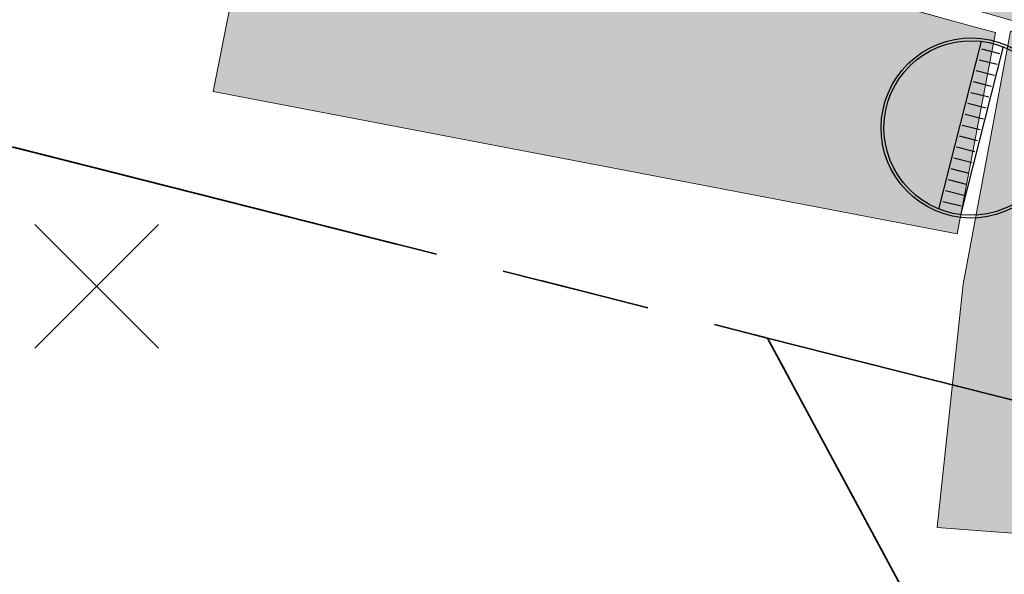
# Model space of a CAD drawing. Header units: metres. Extents: x 538891 to 1080079, y 6588829 to 13178720.
# Tile 226 of 256: x 539683 to 539692, y 6589345 to 6589350. Entities that reach past the tile are written whole.
import ezdxf

# ---------------------------------------------------------------- set-up
doc = ezdxf.new("R2010")
doc.units = ezdxf.units.M
doc.header["$LTSCALE"] = 0.4
doc.linetypes.add('KATASTRIPIIR', pattern=[17.5, 10, -2.5, 2.500000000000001, -2.500000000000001])
doc.layers.add('GEO', color=7, linetype='Continuous')
doc.layers.add('KOLDE PST', color=7, linetype='Continuous')
doc.styles.add('Arial', font='arial.ttf')
doc.linetypes.add('#15_019061_PP_ELV-4-01_v01_Puhas$0$KABEL3', pattern='A,7.5,-1.659124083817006,-0.8408759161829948,["y",Arial,S=1.199999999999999,R=180,X=-0.8408759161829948,Y=0.1340145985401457],0,5.5,0,-0.8408759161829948,["y",Arial,S=1.199999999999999,R=0,X=-0.8408759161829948,Y=-0.5999999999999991],-1.659124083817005', length=18)

# ---------------------------------------------------------------- blocks, each defined once
blk = doc.blocks.new('#9_019061_PP_TL (2D)')
at = {"linetype": 'Continuous', "lineweight": 0, "true_color": 0xffdf7f}
h = blk.add_hatch(color=41, dxfattribs=at)
edge = h.paths.add_edge_path()
edge.add_line((540093.1978481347, 6589254.743324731), (540093.146, 6589254.465))
edge.add_line((540093.146, 6589254.465), (540094.3853489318, 6589252.136326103))
edge.add_line((540094.3853489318, 6589252.136326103), (540094.986, 6589252.456))
edge.add_line((540094.986, 6589252.456), (540103.6059195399, 6589257.074582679))
edge.add_arc((540150.834169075, 6589168.929855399), 100.0000025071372, 116.44621425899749, 118.18255976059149, ccw=False)
edge.add_arc((540095.9215872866, 6589279.326861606), 23.29999999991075, 296.4462142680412, 299.24814112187)
edge.add_line((540107.3058026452, 6589258.997335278), (540112.4282403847, 6589261.865819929))
edge.add_arc((540122.2000990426, 6589244.415582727), 20.00000000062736, 105.1498865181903, 119.2481410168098, ccw=False)
edge.add_arc((540113.5234440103, 6589276.461731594), 13.19999999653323, 285.1498865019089, 311.7372745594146)
edge.add_line((540122.3108945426, 6589266.611822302), (540125.4900468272, 6589269.448055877))
edge.add_arc((540132.1472063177, 6589261.986003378), 9.999999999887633, 119.87563034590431, 131.7372745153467, ccw=False)
edge.add_line((540127.1660165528, 6589270.657090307), (540132.8249590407, 6589273.907924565))
edge.add_line((540132.8249590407, 6589273.907924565), (540146.319758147, 6589281.701715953))
edge.add_arc((540147.3200050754, 6589279.969807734), 1.999999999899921, 28.428544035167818, 120.0081686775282, ccw=False)
edge.add_line((540149.0788281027, 6589280.921932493), (540157.6423817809, 6589285.608110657))
edge.add_line((540157.6423817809, 6589285.608110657), (540157.7559090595, 6589285.670560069))
edge.add_line((540157.7559090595, 6589285.670560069), (540156.315, 6589288.29))
edge.add_line((540156.315, 6589288.29), (540156.1928396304, 6589288.20295493))
edge.add_line((540156.1928396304, 6589288.20295493), (540155.2166624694, 6589289.572936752))
edge.add_arc((540152.0812130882, 6589287.338780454), 3.849999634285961, 35.47167339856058, 120.0081736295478)
edge.add_line((540150.1557376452, 6589290.672703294), (540146.7880922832, 6589288.727752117))
edge.add_arc((540143.9973105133, 6589287.55258505), 3.028115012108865, -59.781962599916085, 22.8354164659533, ccw=False)
edge.add_line((540145.5213365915, 6589284.935941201), (540131.2277688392, 6589276.680828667))
edge.add_line((540131.2277688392, 6589276.680828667), (540125.1700361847, 6589273.199508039))
edge.add_arc((540132.9624128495, 6589260.971070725), 14.500200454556, 122.5066748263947, 131.4711661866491)
edge.add_line((540123.359755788, 6589271.835912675), (540120.1806034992, 6589268.999679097))
edge.add_arc((540113.5234440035, 6589276.461731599), 10.00000000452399, 285.1532856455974, 311.7372745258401, ccw=False)
edge.add_arc((540122.2020001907, 6589244.416097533), 23.19999999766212, 105.1532856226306, 119.2515382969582)
edge.add_line((540110.8654439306, 6589264.657700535), (540105.5631319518, 6589261.689038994))
edge.add_arc((540097.3547711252, 6589276.347235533), 16.79999741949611, 259.4475243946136, 299.2481442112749, ccw=False)
edge.add_line((540094.2780870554, 6589259.831366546), (540081.8364144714, 6589262.146484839))
edge.add_line((540081.8364144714, 6589262.146484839), (540052.5990385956, 6589269.509689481))
edge.add_arc((540053.5759037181, 6589273.38857135), 3.999998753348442, 182.0300320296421, 255.8644724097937, ccw=False)
edge.add_line((540049.5784153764, 6589273.246878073), (540048.6421167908, 6589273.47981982))
edge.add_line((540048.6421167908, 6589273.47981982), (540045.8175890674, 6589274.18253414))
edge.add_line((540045.8175890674, 6589274.18253414), (540045.3008038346, 6589274.31110515))
edge.add_arc((540042.4250705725, 6589275.165598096), 2.999999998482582, 255.8644589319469, 343.4512541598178, ccw=False)
edge.add_line((540041.6924208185, 6589272.256435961), (540018.8726568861, 6589277.988506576))
edge.add_arc((539971.0356544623, 6589087.090992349), 196.7999993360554, 75.931946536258, 79.22948156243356)
edge.add_line((540007.8128223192, 6589280.424071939), (540002.0095884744, 6589281.522610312))
edge.add_line((540002.0095884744, 6589281.522610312), (539997.5083307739, 6589282.378870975))
edge.add_arc((540016.8261046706, 6589383.72755512), 103.1733113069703, 256.3749796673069, 259.2084670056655, ccw=False)
edge.add_line((539992.5219253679, 6589283.457723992), (539978.8204607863, 6589286.891173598))
edge.add_line((539978.8204607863, 6589286.891173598), (539967.7381795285, 6589289.668282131))
edge.add_arc((539845.423242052, 6588801.560409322), 503.1999994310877, 75.93194653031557, 78.32380173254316)
edge.add_line((539947.2611047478, 6589294.347674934), (539874.8046918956, 6589309.321288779))
edge.add_arc((539935.5188388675, 6589603.11337881), 299.9999996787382, 251.5059453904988, 258.32380175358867, ccw=False)
edge.add_line((539840.3569638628, 6589318.606406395), (539826.6230317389, 6589323.200131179))
edge.add_line((539826.6230317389, 6589323.200131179), (539808.2266117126, 6589329.353364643))
edge.add_arc((539791.8904898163, 6589280.513000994), 51.5000000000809, 71.50594538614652, 90.80280647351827)
edge.add_line((539791.16891519, 6589332.007945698), (539784.033388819, 6589331.907958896))
edge.add_arc((539783.7741823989, 6589350.406142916), 18.50000000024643, 240.81113341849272, 270.80280648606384, ccw=False)
edge.add_line((539774.7519168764, 6589334.255331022), (539767.5996946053, 6589338.250749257))
edge.add_arc((539742.4836581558, 6589293.290381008), 51.50000000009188, 60.81113342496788, 86.64022575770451)
edge.add_line((539745.501842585, 6589344.701863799), (539744.0544562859, 6589344.786834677))
edge.add_arc((539759.0023569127, 6589597.263033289), 252.9183081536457, 256.8586961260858, 266.6117478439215, ccw=False)
edge.add_arc((539764.853003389, 6589615.75906929), 272.2642298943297, 253.0709250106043, 256.5446531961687, ccw=False)
edge.add_line((539685.5730097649, 6589355.293153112), (539684.5532260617, 6589352.258749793))
edge.add_arc((539759.8512220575, 6589598.28517938), 257.2912595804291, 252.982927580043, 256.6528358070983)
edge.add_arc((539758.7736295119, 6589595.019502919), 253.8651996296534, 256.7193256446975, 266.6337127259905)
edge.add_line((539743.8669186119, 6589341.592334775), (539745.3143049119, 6589341.507363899))
edge.add_arc((539742.4836581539, 6589293.290381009), 48.30000000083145, 60.811133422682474, 86.64022575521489, ccw=False)
edge.add_line((539766.0390865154, 6589335.457095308), (539773.1913087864, 6589331.461677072))
edge.add_arc((539783.7741823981, 6589350.406142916), 21.7000000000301, 240.8111334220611, 270.8028064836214)
edge.add_line((539784.078224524, 6589328.708273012), (539791.2137508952, 6589328.808259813))
edge.add_arc((539791.8904898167, 6589280.513000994), 48.3000000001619, 71.50594538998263, 90.80280647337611, ccw=False)
edge.add_line((539807.2115517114, 6589326.318623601), (539825.6079717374, 6589320.165390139))
edge.add_line((539825.6079717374, 6589320.165390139), (539839.3419038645, 6589315.571665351))
edge.add_arc((539935.5188389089, 6589603.113378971), 303.199999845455, 251.5059453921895, 258.3238017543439)
edge.add_line((539874.1570743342, 6589306.18750648), (539946.6134871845, 6589291.213892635))
edge.add_arc((539798.6152191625, 6588593.75043412), 712.992821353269, 75.34255523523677, 78.01982117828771, ccw=False)
edge.add_line((539979.0305354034, 6589283.539588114), (539984.2978633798, 6589282.21964855))
edge.add_line((539984.2978633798, 6589282.21964855), (539986.2420131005, 6589281.732464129))
edge.add_line((539986.2420131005, 6589281.732464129), (539991.7600409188, 6589280.349701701))
edge.add_arc((540017.0775393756, 6589385.404899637), 108.0628073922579, 256.4505182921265, 259.195893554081)
edge.add_line((539996.8209807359, 6589279.257633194), (540001.3222383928, 6589278.401372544))
edge.add_line((540001.3222383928, 6589278.401372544), (540007.1755068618, 6589277.287870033))
edge.add_line((540007.1755068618, 6589277.287870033), (540012.1499633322, 6589276.272270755))
edge.add_arc((539969.6586743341, 6589080.838163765), 199.9999995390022, 75.93194654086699, 77.73365481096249, ccw=False)
edge.add_line((540018.2735142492, 6589274.839702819), (540029.9987836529, 6589271.901467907))
edge.add_line((540029.9987836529, 6589271.901467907), (540081.0935137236, 6589259.033659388))
edge.add_line((540081.0935137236, 6589259.033659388), (540086.8792785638, 6589257.955204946))
edge.add_line((540086.8792785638, 6589257.955204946), (540091.5981096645, 6589257.075741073))
edge.add_arc((540091.2316730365, 6589255.109596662), 1.999999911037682, -10.552474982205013, 79.44272560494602, ccw=False)
at = {"linetype": 'Continuous', "lineweight": 0, "true_color": 0xd7cdff}
h = blk.add_hatch(color=254, dxfattribs=at)
edge = h.paths.add_edge_path()
edge.add_line((539691.2316864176, 6589348.216898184), (539691.5844156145, 6589350.061943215))
edge.add_arc((539741.5058885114, 6589533.563959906), 190.1713532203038, 252.6835264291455, 254.7810787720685, ccw=False)
edge.add_line((539684.9015045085, 6589352.012073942), (539684.405, 6589349.522))
edge.add_line((539684.405, 6589349.522), (539691.2316864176, 6589348.216898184))
at = {"linetype": 'Continuous', "lineweight": 0, "true_color": 0xadadad}
h = blk.add_hatch(color=253, dxfattribs=at)
edge = h.paths.add_edge_path()
edge.add_arc((539758.7058367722, 6589594.357138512), 253.299998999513, 254.6654544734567, 256.64356708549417, ccw=False)
edge.add_line((539691.7194955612, 6589350.075089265), (539691.287, 6589347.753))
edge.add_line((539691.287, 6589347.753), (539691.0485, 6589345.5215))
edge.add_line((539691.0485, 6589345.5215), (539694.694, 6589345.245))
edge.add_line((539694.694, 6589345.245), (539694.6758469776, 6589345.352208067))
edge.add_arc((539695.6618129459, 6589345.519157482), 1.000000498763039, 75.78306280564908, 189.6104938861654, ccw=False)
edge.add_line((539695.907407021, 6589346.488530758), (539699.6387914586, 6589345.580680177))
edge.add_line((539699.6387914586, 6589345.580680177), (539700.1914730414, 6589347.908444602))
at = {"color": 41, "linetype": 'Continuous', "lineweight": 9, "true_color": 0xffdf7f, "flags": 128}
blk.add_lwpolyline([(539767.5996946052, 6589338.250749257, 0.1131802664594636), (539745.501842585, 6589344.701863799), (539744.0544562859, 6589344.786834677, -0.04258142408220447), (539701.5005255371, 6589350.968067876, -0.01515815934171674), (539685.5730097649, 6589355.293153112), (539684.5532260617, 6589352.258749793, 0.01601436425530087), (539700.4553414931, 6589347.943569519, 0.04328668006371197), (539743.8669186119, 6589341.592334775), (539745.3143049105, 6589341.507363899, -0.1131802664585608), (539766.0390865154, 6589335.457095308)], format="xyb", dxfattribs=at)
at = {"color": 254, "linetype": 'Continuous', "lineweight": 9, "true_color": 0xd7cdff, "flags": 128}
blk.add_lwpolyline([(539691.2316864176, 6589348.216898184), (539691.5844155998, 6589350.061943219, -0.009152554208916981), (539684.9015045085, 6589352.012073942), (539684.405, 6589349.522)], format="xyb", close=True, dxfattribs=at)
at = {"color": 1, "linetype": 'Continuous', "lineweight": 9, "true_color": 0xff0000, "flags": 128}
blk.add_lwpolyline([(539684.8863406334, 6589352.01680244, 0.009173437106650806), (539691.5844156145, 6589350.061943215)], format="xyb", dxfattribs=at)
at = {"color": 251, "linetype": 'Continuous', "lineweight": 9, "true_color": 0x5b5b5b, "flags": 128}
blk.add_lwpolyline([(539700.1914730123, 6589347.908444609, -0.008631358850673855), (539691.7194955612, 6589350.075089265), (539691.287, 6589347.753), (539691.0485, 6589345.5215), (539694.694, 6589345.245), (539694.6758469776, 6589345.352208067, -0.5419811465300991), (539695.907407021, 6589346.488530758), (539699.6387914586, 6589345.580680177), (539700.1914730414, 6589347.908444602)], format="xyb", close=True, dxfattribs=at)
blk = doc.blocks.new('KOLDE PST TL')
at = {"color": 7}
blk.add_blockref('#9_019061_PP_TL (2D)', (0, 0), dxfattribs=at)
blk = doc.blocks.new('#15_019061_PP_ELV-4-01_v01_Puhas$0$A$C2D7D09D12')
at = {"color": 1, "linetype": 'Continuous', "lineweight": 25, "true_color": 0xff0000}
for p, q in [((0.0353555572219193, 0.03535634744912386), (1.170666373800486, 1.170667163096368)), ((0.03535555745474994, 1.170667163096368), (1.170666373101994, 0.03535634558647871))]:
    blk.add_line(p, q, dxfattribs=at)
blk = doc.blocks.new('#15_019061_PP_ELV-4-01_v01_Puhas$0$A$C02C50846')
at = {"color": 1, "linetype": 'Continuous', "lineweight": 25, "true_color": 0xff0000}
for p, q in [((1.626060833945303, 0.2194851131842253), (0.986388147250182, 1.956806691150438)), ((1.400841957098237, 0.1365607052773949), (0.7611692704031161, 1.873882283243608)), ((2.095482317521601, 1.37874649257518), (2.414446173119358, 1.496187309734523))]:
    blk.add_line(p, q, dxfattribs=at)
at = {"color": 1, "linetype": '#15_019061_PP_ELV-4-01_v01_Puhas$0$KABEL3', "lineweight": 25, "true_color": 0xff0000}
for p, q in [((0.9992655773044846, 1.873859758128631), (0.8115831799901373, 1.804756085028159)), ((1.040727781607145, 1.761250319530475), (0.8530453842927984, 1.692146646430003)), ((1.082189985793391, 1.648640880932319), (0.8945075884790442, 1.579537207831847)), ((1.123652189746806, 1.536031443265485), (0.9359697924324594, 1.466927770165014)), ((1.165114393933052, 1.423422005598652), (0.9774319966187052, 1.354318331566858)), ((1.206576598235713, 1.310812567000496), (1.018894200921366, 1.241708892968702)), ((1.248038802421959, 1.19820312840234), (1.060356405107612, 1.129099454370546)), ((1.286287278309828, 1.08441041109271), (1.098604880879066, 1.015306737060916)), ((1.327749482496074, 0.9718009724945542), (1.140067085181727, 0.90269729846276)), ((1.36921168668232, 0.8591915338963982), (1.181529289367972, 0.7900878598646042)), ((1.410673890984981, 0.7465820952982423), (1.222991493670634, 0.6774784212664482)), ((1.452136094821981, 0.6339726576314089), (1.264453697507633, 0.5648689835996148)), ((1.493598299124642, 0.5213632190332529), (1.305915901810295, 0.4522595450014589)), ((1.535060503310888, 0.4087537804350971), (1.34737810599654, 0.3396501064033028)), ((1.576522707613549, 0.2961443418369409), (1.388840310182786, 0.2270406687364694))]:
    blk.add_line(p, q, dxfattribs=at)
at = {"color": 1, "linetype": 'Continuous', "lineweight": 25, "true_color": 0xff0000, "flags": 128}
for points in [[(2.154671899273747, 1.046683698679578), (2.150044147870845, 0.9524836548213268), (2.136205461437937, 0.8591908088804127), (2.113289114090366, 0.7677036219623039), (2.081515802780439, 0.6789031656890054), (2.041191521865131, 0.5936446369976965), (1.992704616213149, 0.5127491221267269), (1.93652204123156, 0.4369956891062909), (1.873184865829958, 0.3671138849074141), (1.803303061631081, 0.3037767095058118), (1.727549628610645, 0.2475941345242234), (1.646654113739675, 0.1991072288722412), (1.561395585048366, 0.1587829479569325), (1.472595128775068, 0.1270096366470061), (1.381107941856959, 0.1040932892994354), (1.287815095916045, 0.09025460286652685), (1.193615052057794, 0.08562685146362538), (1.099415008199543, 0.09025460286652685), (1.006122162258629, 0.1040932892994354), (0.91463497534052, 0.1270096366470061), (0.8258345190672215, 0.1587829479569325), (0.7405759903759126, 0.1991072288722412), (0.659680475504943, 0.2475941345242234), (0.583927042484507, 0.3037767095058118), (0.5140452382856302, 0.3671138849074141), (0.450708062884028, 0.4369956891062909), (0.3945254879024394, 0.5127491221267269), (0.3460385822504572, 0.5936446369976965), (0.3057143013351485, 0.6789031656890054), (0.273940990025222, 0.7677036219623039), (0.2510246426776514, 0.8591908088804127), (0.2371859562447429, 0.9524836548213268), (0.2325582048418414, 1.046683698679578), (0.2371859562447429, 1.140883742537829), (0.2510246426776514, 1.234176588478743), (0.273940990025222, 1.325663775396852), (0.3057143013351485, 1.41446423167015), (0.3460385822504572, 1.499722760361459), (0.3945254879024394, 1.580618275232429), (0.450708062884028, 1.656371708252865), (0.5140452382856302, 1.726253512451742), (0.583927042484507, 1.789590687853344), (0.659680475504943, 1.845773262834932), (0.7405759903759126, 1.894260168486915), (0.8258345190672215, 1.934584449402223), (0.91463497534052, 1.96635776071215), (1.006122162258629, 1.98927410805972), (1.099415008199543, 2.003112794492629), (1.193615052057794, 2.007740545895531), (1.287815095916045, 2.003112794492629), (1.381107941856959, 1.98927410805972), (1.472595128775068, 1.96635776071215), (1.561395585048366, 1.934584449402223), (1.646654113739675, 1.894260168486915), (1.727549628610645, 1.845773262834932), (1.803303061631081, 1.789590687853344), (1.873184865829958, 1.726253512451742), (1.93652204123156, 1.656371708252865), (1.992704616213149, 1.580618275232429), (2.041191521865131, 1.499722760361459), (2.081515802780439, 1.41446423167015), (2.113289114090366, 1.325663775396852), (2.136205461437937, 1.234176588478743), (2.150044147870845, 1.140883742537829)], [(2.124671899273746, 1.046683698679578), (2.120188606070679, 0.9554241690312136), (2.10678190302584, 0.8650435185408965), (2.0845809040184, 0.7764121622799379), (2.053799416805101, 0.6903836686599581), (2.01473388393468, 0.6077865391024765), (1.967760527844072, 0.5294162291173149), (1.913331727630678, 0.4560274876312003), (1.851971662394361, 0.3883270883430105), (1.784271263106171, 0.3269670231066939), (1.710882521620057, 0.2725382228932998), (1.632512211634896, 0.2255648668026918), (1.549915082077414, 0.1864993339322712), (1.463886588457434, 0.1557178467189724), (1.375255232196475, 0.1335168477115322), (1.284874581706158, 0.1201101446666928), (1.193615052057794, 0.1156268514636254), (1.102355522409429, 0.1201101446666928), (1.011974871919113, 0.1335168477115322), (0.923343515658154, 0.1557178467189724), (0.8373150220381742, 0.1864993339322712), (0.7547178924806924, 0.2255648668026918), (0.6763475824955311, 0.2725382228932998), (0.6029588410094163, 0.3269670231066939), (0.5352584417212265, 0.3883270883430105), (0.4738983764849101, 0.4560274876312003), (0.4194695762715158, 0.5294162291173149), (0.3724962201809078, 0.6077865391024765), (0.3334306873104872, 0.6903836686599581), (0.3026492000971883, 0.7764121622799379), (0.2804482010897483, 0.8650435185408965), (0.2670414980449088, 0.9554241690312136), (0.2625582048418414, 1.046683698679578), (0.2670414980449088, 1.137943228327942), (0.2804482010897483, 1.228323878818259), (0.3026492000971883, 1.316955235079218), (0.3334306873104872, 1.402983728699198), (0.3724962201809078, 1.485580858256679), (0.4194695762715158, 1.563951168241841), (0.4738983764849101, 1.637339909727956), (0.5352584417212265, 1.705040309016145), (0.6029588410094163, 1.766400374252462), (0.6763475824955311, 1.820829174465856), (0.7547178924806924, 1.867802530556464), (0.8373150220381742, 1.906868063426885), (0.923343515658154, 1.937649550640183), (1.011974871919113, 1.959850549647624), (1.102355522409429, 1.973257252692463), (1.193615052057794, 1.97774054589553), (1.284874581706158, 1.973257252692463), (1.375255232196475, 1.959850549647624), (1.463886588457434, 1.937649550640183), (1.549915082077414, 1.906868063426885), (1.632512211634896, 1.867802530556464), (1.710882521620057, 1.820829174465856), (1.784271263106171, 1.766400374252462), (1.851971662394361, 1.705040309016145), (1.913331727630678, 1.637339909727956), (1.967760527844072, 1.563951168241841), (2.01473388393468, 1.485580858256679), (2.053799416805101, 1.402983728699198), (2.0845809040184, 1.316955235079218), (2.10678190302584, 1.228323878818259), (2.120188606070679, 1.137943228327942)], [(2.754343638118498, 1.496187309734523), (2.752706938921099, 1.462871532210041), (2.747812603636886, 1.429876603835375), (2.739707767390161, 1.397520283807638), (2.728470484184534, 1.36611418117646), (2.7142089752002, 1.3359607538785), (2.697060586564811, 1.307350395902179), (2.677190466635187, 1.280558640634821), (2.654789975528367, 1.255843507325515), (2.63007484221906, 1.233443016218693), (2.603283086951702, 1.213572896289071), (2.574672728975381, 1.196424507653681), (2.544519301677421, 1.182162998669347), (2.513113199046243, 1.17092571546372), (2.480756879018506, 1.162820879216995), (2.44776195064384, 1.157926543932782), (2.414446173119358, 1.156289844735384), (2.381130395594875, 1.157926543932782), (2.34813546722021, 1.162820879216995), (2.315779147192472, 1.17092571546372), (2.284373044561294, 1.182162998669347), (2.254219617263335, 1.196424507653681), (2.225609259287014, 1.213572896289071), (2.198817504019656, 1.233443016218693), (2.174102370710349, 1.255843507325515), (2.151701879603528, 1.280558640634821), (2.131831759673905, 1.307350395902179), (2.114683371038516, 1.3359607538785), (2.100421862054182, 1.36611418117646), (2.089184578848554, 1.397520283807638), (2.081079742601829, 1.429876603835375), (2.076185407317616, 1.462871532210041), (2.074548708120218, 1.496187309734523), (2.076185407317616, 1.529503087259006), (2.081079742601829, 1.562498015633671), (2.089184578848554, 1.594854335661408), (2.100421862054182, 1.626260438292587), (2.114683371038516, 1.656413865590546), (2.131831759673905, 1.685024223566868), (2.151701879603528, 1.711815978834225), (2.174102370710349, 1.736531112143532), (2.198817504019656, 1.758931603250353), (2.225609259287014, 1.778801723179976), (2.254219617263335, 1.795950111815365), (2.284373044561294, 1.8102116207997), (2.315779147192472, 1.821448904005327), (2.34813546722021, 1.829553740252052), (2.381130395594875, 1.834448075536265), (2.414446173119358, 1.836084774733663), (2.44776195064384, 1.834448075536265), (2.480756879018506, 1.829553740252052), (2.513113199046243, 1.821448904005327), (2.544519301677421, 1.8102116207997), (2.574672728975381, 1.795950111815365), (2.603283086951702, 1.778801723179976), (2.63007484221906, 1.758931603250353), (2.654789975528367, 1.736531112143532), (2.677190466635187, 1.711815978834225), (2.697060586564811, 1.685024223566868), (2.7142089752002, 1.656413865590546), (2.728470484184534, 1.626260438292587), (2.739707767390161, 1.594854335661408), (2.747812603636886, 1.562498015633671), (2.752706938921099, 1.529503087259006)], [(2.724343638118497, 1.496187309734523), (2.722851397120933, 1.465812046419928), (2.718389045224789, 1.435729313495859), (2.710999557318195, 1.406228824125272), (2.700754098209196, 1.377594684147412), (2.687751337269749, 1.35010265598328), (2.672116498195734, 1.324017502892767), (2.654000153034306, 1.299590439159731), (2.63357677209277, 1.277056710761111), (2.611043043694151, 1.256633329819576), (2.586615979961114, 1.238516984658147), (2.560530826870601, 1.222882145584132), (2.533038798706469, 1.209879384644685), (2.50440465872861, 1.199633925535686), (2.474904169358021, 1.192244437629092), (2.444821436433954, 1.187782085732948), (2.414446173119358, 1.186289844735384), (2.384070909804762, 1.187782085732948), (2.353988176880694, 1.192244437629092), (2.324487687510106, 1.199633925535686), (2.295853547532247, 1.209879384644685), (2.268361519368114, 1.222882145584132), (2.242276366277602, 1.238516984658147), (2.217849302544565, 1.256633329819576), (2.195315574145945, 1.277056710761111), (2.17489219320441, 1.299590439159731), (2.156775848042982, 1.324017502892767), (2.141141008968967, 1.35010265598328), (2.128138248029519, 1.377594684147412), (2.117892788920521, 1.406228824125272), (2.110503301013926, 1.435729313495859), (2.106040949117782, 1.465812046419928), (2.104548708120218, 1.496187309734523), (2.106040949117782, 1.526562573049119), (2.110503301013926, 1.556645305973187), (2.117892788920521, 1.586145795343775), (2.128138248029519, 1.614779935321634), (2.141141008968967, 1.642271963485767), (2.156775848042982, 1.668357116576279), (2.17489219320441, 1.692784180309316), (2.195315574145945, 1.715317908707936), (2.217849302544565, 1.735741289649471), (2.242276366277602, 1.7538576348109), (2.268361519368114, 1.769492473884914), (2.295853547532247, 1.782495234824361), (2.324487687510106, 1.792740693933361), (2.353988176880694, 1.800130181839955), (2.384070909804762, 1.804592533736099), (2.414446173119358, 1.806084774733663), (2.444821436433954, 1.804592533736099), (2.474904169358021, 1.800130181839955), (2.50440465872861, 1.792740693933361), (2.533038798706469, 1.782495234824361), (2.560530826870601, 1.769492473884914), (2.586615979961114, 1.7538576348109), (2.611043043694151, 1.735741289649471), (2.63357677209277, 1.715317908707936), (2.654000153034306, 1.692784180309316), (2.672116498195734, 1.668357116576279), (2.687751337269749, 1.642271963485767), (2.700754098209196, 1.614779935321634), (2.710999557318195, 1.586145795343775), (2.718389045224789, 1.556645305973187), (2.722851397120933, 1.526562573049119)], [(2.57722910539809, 1.496187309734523), (2.576445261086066, 1.480231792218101), (2.574101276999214, 1.464429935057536), (2.570219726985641, 1.448933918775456), (2.564837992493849, 1.433892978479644), (2.55800790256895, 1.419451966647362), (2.549795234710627, 1.405749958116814), (2.540279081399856, 1.39291891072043), (2.52955108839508, 1.381082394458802), (2.517714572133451, 1.370354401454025), (2.504883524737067, 1.360838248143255), (2.491181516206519, 1.352625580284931), (2.476740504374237, 1.345795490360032), (2.461699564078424, 1.34041375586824), (2.446203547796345, 1.336532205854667), (2.430401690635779, 1.334188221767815), (2.414446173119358, 1.333404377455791), (2.398490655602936, 1.334188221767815), (2.38268879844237, 1.336532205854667), (2.367192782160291, 1.34041375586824), (2.352151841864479, 1.345795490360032), (2.337710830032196, 1.352625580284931), (2.324008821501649, 1.360838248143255), (2.311177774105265, 1.370354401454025), (2.299341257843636, 1.381082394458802), (2.28861326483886, 1.39291891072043), (2.279097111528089, 1.405749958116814), (2.270884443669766, 1.419451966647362), (2.264054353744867, 1.433892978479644), (2.258672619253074, 1.448933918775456), (2.254791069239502, 1.464429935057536), (2.252447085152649, 1.480231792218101), (2.251663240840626, 1.496187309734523), (2.252447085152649, 1.512142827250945), (2.254791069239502, 1.527944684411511), (2.258672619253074, 1.54344070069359), (2.264054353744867, 1.558481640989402), (2.270884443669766, 1.572922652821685), (2.279097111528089, 1.586624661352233), (2.28861326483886, 1.599455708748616), (2.299341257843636, 1.611292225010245), (2.311177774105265, 1.622020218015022), (2.324008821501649, 1.631536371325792), (2.337710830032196, 1.639749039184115), (2.352151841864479, 1.646579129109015), (2.367192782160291, 1.651960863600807), (2.38268879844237, 1.655842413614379), (2.398490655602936, 1.658186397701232), (2.414446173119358, 1.658970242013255), (2.430401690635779, 1.658186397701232), (2.446203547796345, 1.655842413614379), (2.461699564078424, 1.651960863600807), (2.476740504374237, 1.646579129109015), (2.491181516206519, 1.639749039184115), (2.504883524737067, 1.631536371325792), (2.517714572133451, 1.622020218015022), (2.52955108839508, 1.611292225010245), (2.540279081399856, 1.599455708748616), (2.549795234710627, 1.586624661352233), (2.55800790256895, 1.572922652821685), (2.564837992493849, 1.558481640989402), (2.570219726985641, 1.54344070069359), (2.574101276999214, 1.527944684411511), (2.576445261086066, 1.512142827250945)]]:
    blk.add_lwpolyline(points, close=True, dxfattribs=at)
blk = doc.blocks.new('#15_Kolde pst ELV-3 (2D)')
at = {"color": 1, "true_color": 0xff0000, "xscale": 0.8599499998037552, "yscale": 0.8599499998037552, "zscale": 0.8599499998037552, "rotation": 325.5853019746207}
blk.add_blockref('#15_019061_PP_ELV-4-01_v01_Puhas$0$A$C02C50846', (539690.0040365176, 6589349.024599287), dxfattribs=at)
at = {"color": 7}
blk.add_blockref('#15_019061_PP_ELV-4-01_v01_Puhas$0$A$C2D7D09D12', (539682.7339918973, 6589347.130180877), dxfattribs=at)
blk = doc.blocks.new('Kolde pst EL')
at = {"color": 13, "true_color": 0xff4646}
blk.add_blockref('#15_Kolde pst ELV-3 (2D)', (0, 0), dxfattribs=at)

msp = doc.modelspace()

# ---------------------------------------------------------------- linework, layer by layer
at = {"layer": 'GEO', "color": 35, "linetype": 'KATASTRIPIIR', "lineweight": 35, "true_color": 0xb1703a, "flags": 128}
for points in [[(539443.0099999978, 6589409.309999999), (539452.710000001, 6589448.010000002), (539474.0900000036, 6589442.699999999), (539521.3500000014, 6589512.66), (539531.9200000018, 6589505.270000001), (539524.299999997, 6589495.390000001), (539522.0799999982, 6589499.600000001), (539481.5600000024, 6589440.850000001), (539563.8599999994, 6589420.43), (539625.5200000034, 6589405.129999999), (539608.8100000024, 6589440.289999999), (539609.75, 6589442.989999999), (539608, 6589446.670000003), (539559.549999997, 6589546.11), (539564.460000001, 6589553.36), (539630.5300000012, 6589415.870000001), (539746.5799999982, 6589386.48), (539806.6799999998, 6589371.25), (539851.4099999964, 6589359.920000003), (539871.950000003, 6589354.719999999), (539867.1799999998, 6589363.579999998), (539926.1199999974, 6589348.66), (539949.0900000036, 6589342.84), (539954.9799999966, 6589344.129999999), (539958.1899999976, 6589351.420000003), (539955.1799999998, 6589364.57), (539908.7299999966, 6589450.440000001), (539900.6099999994, 6589446.07), (539894.1499999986, 6589442.579999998), (539889.1400000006, 6589451.770000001), (539891.0200000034, 6589452.73), (539900.1300000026, 6589457.61), (539896.1199999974, 6589465.270000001), (539900.4799999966, 6589467.329999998), (539893.450000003, 6589480.289999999), (539898.6400000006, 6589483.309999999), (539888.1099999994, 6589505.36), (539888.2700000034, 6589511.949999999), (539890.6799999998, 6589517.36), (539894.8500000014, 6589504.16), (539935.4099999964, 6589429.129999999), (539960.789999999, 6589380.36), (539989.710000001, 6589324.879999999), (539996.789999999, 6589323.09), (540010.3599999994, 6589318.34), (540064.3299999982, 6589299.460000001), (540078.6099999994, 6589294.780000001), (540116.4299999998, 6589314.559999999), (540134.4099999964, 6589272.73), (540099.4399999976, 6589253.16), (539963.8400000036, 6589287.140000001), (539909.5200000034, 6589298.370000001), (539763.1300000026, 6589328.620000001), (539689.4900000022, 6589347.260000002), (539661.8599999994, 6589354.25), (539600.039999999, 6589369.91), (539443.0099999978, 6589409.309999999)], [(539661.8599999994, 6589354.25), (539689.4900000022, 6589347.260000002), (539722.3999999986, 6589286.16), (539729.4399999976, 6589289.960000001), (539761.700000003, 6589230.09), (539803.950000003, 6589252.850000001), (539808.6899999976, 6589244.050000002), (539810.0600000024, 6589241.520000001), (539805.6599999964, 6589239.149999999), (539809.9200000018, 6589231.219999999), (539814.3299999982, 6589233.600000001), (539846.6300000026, 6589173.620000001), (539831.5099999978, 6589165.469999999), (539793.5700000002, 6589235.899999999), (539759.3900000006, 6589217.489999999), (539797.3299999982, 6589147.059999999), (539804.3699999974, 6589150.850000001), (539839.3100000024, 6589086), (539881.5200000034, 6589108.739999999), (539887.4900000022, 6589097.770000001), (539826.75, 6589065.039999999), (539805.4099999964, 6589104.66), (539798.3699999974, 6589100.86), (539782.1700000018, 6589130.940000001), (539736.1499999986, 6589216.34), (539743.210000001, 6589220.129999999), (539720.9099999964, 6589261.510000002), (539713.8699999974, 6589257.710000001), (539697.6700000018, 6589287.789999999), (539661.8599999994, 6589354.25)], [(539689.4900000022, 6589347.260000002), (539763.1300000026, 6589328.620000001), (539803.950000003, 6589252.850000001), (539761.700000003, 6589230.09), (539729.4399999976, 6589289.960000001), (539722.3999999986, 6589286.16), (539689.4900000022, 6589347.260000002)]]:
    msp.add_lwpolyline(points, dxfattribs=at)

# ---------------------------------------------------------------- block references
at = {"layer": 'KOLDE PST', "color": 7}
for name in ['KOLDE PST TL', 'Kolde pst EL']:
    msp.add_blockref(name, (0, 0), dxfattribs=at)

doc.saveas('drawing.dxf')
